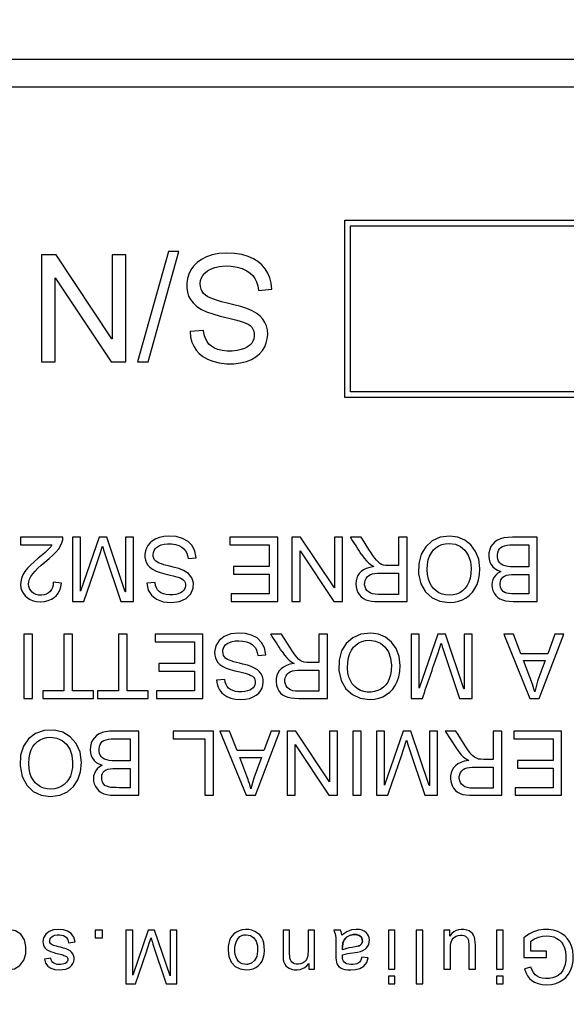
# Model space of a CAD drawing. Header units: metres. Extents: x 70279.8 to 70377.7, y 409251.8 to 409331.5.
# Tile 229 of 244: x 70326.4929 to 70326.5127, y 409312.9465 to 409312.9821. Entities that reach past the tile are written whole.
import ezdxf

# ---------------------------------------------------------------- set-up
doc = ezdxf.new("R2010")
doc.units = ezdxf.units.M
doc.layers.add('3056', color=7, linetype='Continuous')
doc.layers.add('3231', color=7, linetype='Continuous')

# ---------------------------------------------------------------- blocks, each defined once
blk = doc.blocks.new('Earthing transformet_Top view_20170604')
at = {"layer": '3056', "color": 7}
blk.add_line((-625.64, 180.64), (-573.64, 180.64), dxfattribs=at)
blk.add_circle((-599.64, 149.64), 75, dxfattribs=at)
at = {"layer": '3231', "color": 7}
for p, q in [((-624.64, 179.64), (-574.64, 179.64)), ((-595.342, 168.418), (-595.342, 174.818)), ((-595.342, 174.818), (-578.342, 174.818)), ((-595.142, 168.618), (-595.142, 174.618)), ((-595.142, 174.618), (-578.542, 174.618)), ((-601.715, 173.692), (-602.833, 169.697)), ((-602.45, 169.697), (-601.332, 173.692)), ((-601.332, 173.692), (-601.715, 173.692)), ((-606.298, 173.564), (-606.298, 169.697)), ((-605.774, 173.564), (-606.298, 173.564)), ((-603.753, 170.528), (-605.774, 173.564)), ((-603.743, 173.564), (-603.743, 170.528)), ((-603.257, 173.564), (-603.743, 173.564)), ((-603.257, 169.697), (-603.257, 173.564)), ((-605.81, 169.697), (-605.81, 172.733)), ((-605.81, 172.733), (-605.799, 172.733)), ((-605.799, 172.733), (-603.779, 169.697)), ((-598.46, 172.278), (-597.974, 172.322)), ((-600.445, 170.831), (-600.933, 170.792)), ((-603.743, 170.528), (-603.753, 170.528)), ((-606.298, 169.697), (-605.81, 169.697)), ((-603.779, 169.697), (-603.257, 169.697)), ((-602.833, 169.697), (-602.45, 169.697)), ((-578.342, 168.418), (-595.342, 168.418)), ((-578.542, 168.618), (-595.142, 168.618)), ((-607.062, 163.365), (-607.062, 163.089)), ((-605.524, 163.365), (-607.062, 163.365)), ((-605.18, 163.365), (-605.18, 161.045)), ((-604.89, 163.365), (-605.18, 163.365)), ((-604.887, 161.415), (-604.89, 163.365)), ((-604.216, 163.365), (-604.887, 161.415)), ((-603.94, 163.365), (-604.216, 163.365)), ((-603.275, 161.392), (-603.94, 163.365)), ((-603.266, 163.365), (-603.266, 161.392)), ((-602.974, 163.365), (-603.266, 163.365)), ((-602.974, 161.045), (-602.974, 163.365)), ((-599.499, 163.365), (-599.499, 163.089)), ((-597.767, 163.365), (-599.499, 163.365)), ((-597.767, 161.045), (-597.767, 163.365)), ((-597.252, 163.365), (-597.252, 161.045)), ((-596.937, 163.365), (-597.252, 163.365)), ((-595.719, 161.536), (-596.937, 163.365)), ((-595.719, 163.365), (-595.719, 161.536)), ((-595.427, 163.365), (-595.719, 163.365)), ((-595.427, 161.045), (-595.427, 163.365)), ((-594.75, 163.365), (-595.137, 163.365)), ((-593.399, 163.365), (-593.399, 162.34)), ((-593.092, 163.365), (-593.399, 163.365)), ((-593.092, 161.045), (-593.092, 163.365)), ((-588.394, 163.365), (-589.281, 163.365)), ((-588.394, 161.045), (-588.394, 163.365)), ((-607.062, 163.089), (-605.92, 163.089)), ((-604.204, 162.702), (-604.091, 163.037)), ((-599.499, 163.089), (-598.074, 163.089)), ((-598.074, 163.089), (-598.074, 162.303)), ((-589.278, 163.089), (-588.701, 163.089)), ((-588.701, 163.089), (-588.701, 162.291)), ((-604.413, 162.092), (-604.204, 162.702)), ((-601.005, 162.593), (-600.715, 162.62)), ((-596.959, 161.045), (-596.958, 162.874)), ((-596.958, 162.874), (-595.742, 161.045)), ((-599.357, 162.303), (-599.357, 162.029)), ((-598.074, 162.303), (-599.357, 162.303)), ((-588.701, 162.291), (-589.237, 162.291)), ((-604.773, 161.045), (-604.413, 162.092)), ((-599.357, 162.029), (-598.074, 162.029)), ((-598.074, 162.029), (-598.074, 161.319)), ((-594.058, 162.066), (-593.399, 162.066)), ((-593.399, 162.066), (-593.399, 161.299)), ((-588.701, 162.017), (-588.701, 161.319)), ((-605.579, 161.705), (-605.872, 161.737)), ((-602.195, 161.725), (-602.49, 161.702)), ((-603.266, 161.392), (-603.275, 161.392)), ((-599.445, 161.319), (-599.445, 161.045)), ((-598.074, 161.319), (-599.445, 161.319)), ((-593.399, 161.299), (-594.132, 161.299)), ((-588.701, 161.319), (-588.977, 161.318)), ((-605.18, 161.045), (-604.773, 161.045)), ((-603.434, 161.045), (-602.974, 161.045)), ((-599.445, 161.045), (-597.767, 161.045)), ((-597.252, 161.045), (-596.959, 161.045)), ((-595.742, 161.045), (-595.427, 161.045)), ((-594.119, 161.045), (-593.092, 161.045)), ((-589.264, 161.045), (-588.394, 161.045)), ((-606.931, 159.862), (-606.931, 157.542)), ((-606.622, 159.862), (-606.931, 159.862)), ((-606.622, 157.542), (-606.622, 159.862)), ((-605.487, 159.862), (-605.487, 157.818)), ((-605.178, 159.862), (-605.487, 159.862)), ((-605.178, 157.818), (-605.178, 159.862)), ((-603.511, 159.862), (-603.511, 157.818)), ((-603.201, 159.862), (-603.511, 159.862)), ((-603.201, 157.818), (-603.201, 159.862)), ((-602.198, 159.862), (-602.198, 159.587)), ((-600.466, 159.862), (-602.198, 159.862)), ((-600.466, 157.542), (-600.466, 159.862)), ((-597.63, 159.862), (-598.015, 159.862)), ((-597.412, 159.52), (-597.63, 159.862)), ((-596.279, 159.862), (-596.279, 158.839)), ((-595.972, 159.862), (-596.279, 159.862)), ((-595.972, 157.542), (-595.972, 159.862)), ((-592.947, 159.862), (-592.947, 157.542)), ((-592.655, 159.862), (-592.947, 159.862)), ((-592.654, 157.914), (-592.655, 159.862)), ((-591.981, 159.862), (-592.654, 157.914)), ((-591.707, 159.862), (-591.981, 159.862)), ((-591.042, 157.889), (-591.707, 159.862)), ((-591.033, 159.862), (-591.033, 157.889)), ((-590.741, 159.862), (-591.033, 159.862)), ((-590.741, 157.542), (-590.741, 159.862)), ((-589.6, 159.862), (-588.654, 157.542)), ((-589.254, 159.862), (-589.6, 159.862)), ((-588.981, 159.157), (-589.254, 159.862)), ((-588.323, 157.542), (-587.433, 159.862)), ((-587.757, 159.862), (-588.013, 159.157)), ((-587.433, 159.862), (-587.757, 159.862)), ((-602.198, 159.587), (-600.773, 159.587)), ((-600.773, 159.587), (-600.773, 158.802)), ((-597.246, 159.261), (-597.412, 159.52)), ((-591.985, 159.157), (-591.858, 159.537)), ((-598.487, 159.092), (-598.196, 159.117)), ((-597.199, 159.189), (-597.246, 159.261)), ((-588.013, 159.157), (-588.981, 159.157)), ((-602.056, 158.802), (-602.056, 158.526)), ((-600.773, 158.802), (-602.056, 158.802)), ((-588.567, 158.057), (-588.889, 158.913)), ((-588.889, 158.913), (-588.101, 158.913)), ((-602.056, 158.526), (-600.773, 158.526)), ((-600.773, 158.526), (-600.773, 157.818)), ((-596.937, 158.563), (-596.279, 158.563)), ((-596.279, 158.563), (-596.279, 157.798)), ((-599.677, 158.224), (-599.971, 158.199)), ((-606.255, 157.818), (-606.255, 157.542)), ((-605.487, 157.818), (-606.255, 157.818)), ((-604.418, 157.818), (-605.178, 157.818)), ((-604.418, 157.542), (-604.418, 157.818)), ((-604.278, 157.818), (-604.278, 157.542)), ((-603.511, 157.818), (-604.278, 157.818)), ((-602.441, 157.818), (-603.201, 157.818)), ((-602.441, 157.542), (-602.441, 157.818)), ((-602.144, 157.818), (-602.144, 157.542)), ((-600.773, 157.818), (-602.144, 157.818)), ((-596.279, 157.798), (-597.011, 157.798)), ((-591.033, 157.889), (-591.042, 157.889)), ((-606.931, 157.542), (-606.622, 157.542)), ((-606.255, 157.542), (-604.418, 157.542)), ((-604.278, 157.542), (-602.441, 157.542)), ((-602.144, 157.542), (-600.466, 157.542)), ((-596.999, 157.542), (-595.972, 157.542)), ((-592.947, 157.542), (-592.538, 157.542)), ((-591.199, 157.542), (-590.741, 157.542)), ((-588.654, 157.542), (-588.323, 157.542)), ((-602.786, 156.361), (-603.674, 156.361)), ((-602.786, 154.041), (-602.786, 156.361)), ((-601.54, 156.361), (-601.54, 156.084)), ((-600.09, 156.361), (-601.54, 156.361)), ((-600.09, 154.041), (-600.09, 156.361)), ((-599.851, 156.361), (-598.905, 154.041)), ((-599.504, 156.361), (-599.851, 156.361)), ((-599.232, 155.654), (-599.504, 156.361)), ((-598.574, 154.041), (-597.684, 156.361)), ((-598.008, 156.361), (-598.264, 155.654)), ((-597.684, 156.361), (-598.008, 156.361)), ((-597.428, 156.361), (-597.428, 154.041)), ((-597.113, 156.361), (-597.428, 156.361)), ((-595.896, 154.532), (-597.113, 156.361)), ((-595.895, 156.361), (-595.896, 154.532)), ((-595.605, 156.361), (-595.895, 156.361)), ((-595.605, 154.041), (-595.605, 156.361)), ((-595.055, 156.361), (-595.055, 154.041)), ((-594.747, 156.361), (-595.055, 156.361)), ((-594.747, 154.041), (-594.747, 156.361)), ((-594.201, 156.361), (-594.201, 154.041)), ((-593.909, 156.361), (-594.201, 156.361)), ((-593.908, 154.411), (-593.909, 156.361)), ((-593.235, 156.361), (-593.908, 154.411)), ((-592.961, 156.361), (-593.235, 156.361)), ((-592.296, 154.388), (-592.961, 156.361)), ((-592.287, 156.361), (-592.287, 154.388)), ((-591.995, 156.361), (-592.287, 156.361)), ((-591.995, 154.041), (-591.995, 156.361)), ((-591.716, 156.361), (-591.312, 155.73)), ((-591.331, 156.361), (-591.716, 156.361)), ((-589.979, 156.361), (-589.979, 155.336)), ((-589.672, 156.361), (-589.979, 156.361)), ((-589.672, 154.041), (-589.672, 156.361)), ((-589.242, 156.361), (-589.242, 156.084)), ((-587.51, 156.361), (-589.242, 156.361)), ((-587.51, 154.041), (-587.51, 156.361)), ((-603.67, 156.084), (-603.093, 156.084)), ((-603.093, 156.084), (-603.093, 155.287)), ((-601.54, 156.084), (-600.397, 156.084)), ((-600.397, 156.084), (-600.397, 154.041)), ((-597.136, 154.041), (-597.136, 155.87)), ((-597.136, 155.87), (-595.918, 154.041)), ((-593.312, 155.434), (-593.112, 156.034)), ((-590.947, 155.759), (-591.053, 155.924)), ((-589.242, 156.084), (-587.817, 156.084)), ((-587.817, 156.084), (-587.817, 155.301)), ((-598.264, 155.654), (-599.232, 155.654)), ((-590.9, 155.688), (-590.947, 155.759)), ((-603.093, 155.287), (-603.631, 155.287)), ((-598.883, 154.731), (-599.138, 155.41)), ((-599.138, 155.41), (-598.352, 155.41)), ((-593.384, 155.222), (-593.312, 155.434)), ((-589.1, 155.301), (-589.1, 155.025)), ((-587.817, 155.301), (-589.1, 155.301)), ((-603.093, 155.012), (-603.093, 154.315)), ((-590.638, 155.062), (-589.979, 155.062)), ((-589.979, 155.062), (-589.979, 154.295)), ((-589.1, 155.025), (-587.817, 155.025)), ((-587.817, 155.025), (-587.817, 154.315)), ((-603.093, 154.315), (-603.368, 154.314)), ((-592.287, 154.388), (-592.296, 154.388)), ((-589.979, 154.295), (-590.712, 154.295)), ((-589.188, 154.315), (-589.188, 154.041)), ((-587.817, 154.315), (-589.188, 154.315)), ((-603.656, 154.041), (-602.786, 154.041)), ((-600.397, 154.041), (-600.09, 154.041)), ((-598.905, 154.041), (-598.574, 154.041)), ((-597.428, 154.041), (-597.136, 154.041)), ((-595.918, 154.041), (-595.605, 154.041)), ((-595.055, 154.041), (-594.747, 154.041)), ((-594.201, 154.041), (-593.794, 154.041)), ((-592.455, 154.041), (-591.995, 154.041)), ((-590.7, 154.041), (-589.672, 154.041)), ((-589.188, 154.041), (-587.51, 154.041)), ((-604.361, 149.163), (-604.361, 148.893)), ((-604.091, 149.163), (-604.361, 149.163)), ((-604.091, 148.893), (-604.091, 149.163)), ((-603.248, 149.163), (-603.248, 147.23)), ((-603.005, 149.163), (-603.248, 149.163)), ((-603.004, 147.537), (-603.005, 149.163)), ((-602.443, 149.163), (-603.004, 147.537)), ((-602.213, 149.163), (-602.443, 149.163)), ((-601.654, 147.512), (-602.213, 149.163)), ((-601.651, 149.163), (-601.654, 147.512)), ((-601.41, 149.163), (-601.651, 149.163)), ((-601.41, 147.23), (-601.41, 149.163)), ((-597.573, 149.163), (-597.573, 148.302)), ((-597.336, 149.163), (-597.573, 149.163)), ((-597.336, 148.312), (-597.336, 149.163)), ((-596.671, 149.163), (-596.671, 148.398)), ((-596.433, 149.163), (-596.671, 149.163)), ((-596.433, 147.763), (-596.433, 149.163)), ((-595.493, 149.163), (-595.743, 149.163)), ((-593.767, 149.163), (-593.767, 147.763)), ((-593.53, 149.163), (-593.767, 149.163)), ((-593.53, 147.763), (-593.53, 149.163)), ((-592.768, 149.163), (-592.768, 147.23)), ((-592.53, 149.163), (-592.768, 149.163)), ((-592.53, 147.23), (-592.53, 149.163)), ((-591.764, 149.163), (-591.764, 147.763)), ((-591.552, 149.163), (-591.764, 149.163)), ((-591.551, 148.951), (-591.552, 149.163)), ((-589.864, 149.163), (-589.864, 147.763)), ((-589.627, 149.163), (-589.864, 149.163)), ((-589.627, 147.763), (-589.627, 149.163)), ((-605.319, 148.709), (-605.084, 148.745)), ((-604.361, 148.893), (-604.091, 148.893)), ((-602.511, 148.382), (-602.392, 148.733)), ((-602.392, 148.733), (-602.34, 148.892)), ((-595.279, 148.917), (-595.365, 148.823)), ((-594.826, 148.977), (-594.924, 149.005)), ((-594.904, 149.002), (-594.813, 148.97)), ((-594.813, 148.97), (-594.745, 148.912)), ((-594.745, 148.912), (-594.71, 148.834)), ((-594.709, 148.747), (-594.738, 148.673)), ((-594.731, 148.685), (-594.707, 148.76)), ((-594.707, 148.76), (-594.713, 148.846)), ((-594.71, 148.834), (-594.709, 148.747)), ((-588.877, 148.893), (-588.877, 148.177)), ((-588.628, 148.407), (-588.628, 148.766)), ((-602.907, 147.23), (-602.511, 148.382)), ((-595.429, 148.461), (-595.429, 148.548)), ((-595.31, 148.496), (-595.429, 148.461)), ((-595.192, 148.524), (-595.313, 148.496)), ((-595.081, 148.544), (-595.192, 148.524)), ((-594.974, 148.56), (-595.081, 148.544)), ((-594.873, 148.583), (-594.974, 148.56)), ((-594.796, 148.618), (-594.873, 148.583)), ((-594.85, 148.593), (-594.786, 148.625)), ((-594.738, 148.673), (-594.796, 148.618)), ((-594.786, 148.625), (-594.731, 148.685)), ((-591.526, 147.763), (-591.526, 148.512)), ((-590.864, 148.54), (-590.864, 147.763)), ((-590.626, 147.763), (-590.626, 148.631)), ((-588.059, 148.407), (-588.628, 148.407)), ((-588.059, 148.177), (-588.059, 148.407)), ((-605.962, 148.155), (-606.193, 148.123)), ((-594.493, 148.163), (-594.725, 148.194)), ((-588.877, 148.177), (-588.059, 148.177)), ((-598.86, 147.929), (-598.888, 147.927)), ((-596.647, 147.968), (-596.647, 147.763)), ((-596.647, 147.763), (-596.433, 147.763)), ((-593.767, 147.763), (-593.53, 147.763)), ((-591.764, 147.763), (-591.526, 147.763)), ((-590.864, 147.763), (-590.626, 147.763)), ((-589.864, 147.763), (-589.627, 147.763)), ((-588.618, 147.834), (-588.847, 147.77)), ((-593.767, 147.499), (-593.767, 147.23)), ((-593.53, 147.499), (-593.767, 147.499)), ((-593.53, 147.23), (-593.53, 147.499)), ((-589.864, 147.499), (-589.864, 147.23)), ((-589.627, 147.499), (-589.864, 147.499)), ((-589.627, 147.23), (-589.627, 147.499)), ((-603.248, 147.23), (-602.907, 147.23)), ((-601.791, 147.23), (-601.41, 147.23)), ((-593.767, 147.23), (-593.53, 147.23)), ((-592.768, 147.23), (-592.53, 147.23)), ((-589.864, 147.23), (-589.627, 147.23))]:
    blk.add_line(p, q, dxfattribs=at)
for points in [[(-599.622, 173.63), (-599.896, 173.614), (-600.132, 173.567), (-600.339, 173.495), (-600.518, 173.4), (-600.674, 173.286), (-600.802, 173.16), (-600.903, 173.024), (-600.979, 172.875), (-601.029, 172.713), (-601.052, 172.544), (-601.051, 172.378), (-601.029, 172.221), (-600.984, 172.078), (-600.915, 171.948), (-600.821, 171.828), (-600.698, 171.714), (-600.54, 171.607), (-600.344, 171.512), (-600.111, 171.431), (-599.843, 171.356), (-599.537, 171.283)], [(-597.974, 172.322), (-597.998, 172.541), (-598.049, 172.736), (-598.124, 172.91), (-598.22, 173.065), (-598.338, 173.204), (-598.478, 173.325), (-598.642, 173.428), (-598.834, 173.513), (-599.06, 173.577), (-599.322, 173.617), (-599.622, 173.63)], [(-600.285, 172.049), (-600.376, 172.108), (-600.445, 172.172), (-600.498, 172.245), (-600.535, 172.33), (-600.557, 172.427), (-600.563, 172.533), (-600.55, 172.639), (-600.519, 172.736), (-600.47, 172.825), (-600.401, 172.907), (-600.308, 172.984), (-600.189, 173.053), (-600.042, 173.109), (-599.867, 173.148), (-599.665, 173.167), (-599.447, 173.161), (-599.234, 173.128), (-599.044, 173.07), (-598.886, 172.995)], [(-598.886, 172.995), (-598.76, 172.911), (-598.663, 172.818), (-598.587, 172.714), (-598.528, 172.593), (-598.485, 172.45), (-598.46, 172.278)], [(-599.355, 171.764), (-599.586, 171.816), (-599.793, 171.869), (-599.978, 171.925), (-600.142, 171.984), (-600.285, 172.049)], [(-598.139, 170.852), (-598.173, 170.997), (-598.227, 171.126), (-598.301, 171.242), (-598.399, 171.349), (-598.525, 171.451), (-598.684, 171.544), (-598.876, 171.628), (-599.099, 171.701), (-599.355, 171.764)], [(-599.537, 171.283), (-599.384, 171.248), (-599.247, 171.213), (-599.124, 171.176), (-599.013, 171.139), (-598.916, 171.1), (-598.831, 171.058), (-598.76, 171.01), (-598.705, 170.953), (-598.662, 170.887), (-598.632, 170.81), (-598.617, 170.721), (-598.616, 170.626), (-598.63, 170.533), (-598.66, 170.448), (-598.706, 170.373), (-598.77, 170.304), (-598.854, 170.242), (-598.96, 170.187), (-599.087, 170.142), (-599.236, 170.11), (-599.409, 170.093), (-599.593, 170.093), (-599.77, 170.11), (-599.924, 170.146)], [(-600.933, 170.792), (-600.912, 170.592), (-600.867, 170.418), (-600.801, 170.265), (-600.714, 170.129), (-600.604, 170.006), (-600.468, 169.896), (-600.304, 169.8), (-600.108, 169.721), (-599.877, 169.663), (-599.619, 169.634), (-599.354, 169.634), (-599.111, 169.661), (-598.899, 169.713), (-598.715, 169.787), (-598.557, 169.883), (-598.425, 169.993), (-598.318, 170.115), (-598.236, 170.244), (-598.177, 170.384), (-598.141, 170.535), (-598.128, 170.695), (-598.139, 170.852)], [(-599.924, 170.146), (-600.053, 170.197), (-600.16, 170.262), (-600.248, 170.341), (-600.32, 170.435), (-600.378, 170.546), (-600.42, 170.676), (-600.445, 170.831)], [(-606.173, 162.464), (-606.019, 162.592), (-605.885, 162.714), (-605.77, 162.831), (-605.677, 162.945), (-605.606, 163.057), (-605.558, 163.166), (-605.532, 163.27), (-605.524, 163.365)], [(-601.703, 163.403), (-601.879, 163.392), (-602.033, 163.359), (-602.168, 163.306), (-602.283, 163.237), (-602.378, 163.156), (-602.453, 163.068), (-602.507, 162.973), (-602.543, 162.87), (-602.561, 162.758), (-602.56, 162.646), (-602.542, 162.539), (-602.507, 162.443), (-602.453, 162.359), (-602.381, 162.282), (-602.284, 162.208), (-602.159, 162.143), (-602.011, 162.09), (-601.842, 162.042), (-601.651, 161.996)], [(-600.715, 162.62), (-600.758, 162.864), (-600.857, 163.06), (-601.005, 163.213), (-601.199, 163.323), (-601.438, 163.385), (-601.703, 163.403)], [(-594.472, 162.925), (-594.648, 163.203), (-594.75, 163.365)], [(-591.547, 163.403), (-591.899, 163.362), (-592.189, 163.23), (-592.42, 163.022), (-592.583, 162.753), (-592.67, 162.418), (-592.675, 162.039), (-592.592, 161.682), (-592.423, 161.393), (-592.187, 161.178), (-591.906, 161.049), (-591.576, 161.005)], [(-590.464, 162.235), (-590.504, 162.566), (-590.617, 162.854), (-590.79, 163.087), (-591.005, 163.259), (-591.254, 163.363), (-591.547, 163.403)], [(-589.281, 163.365), (-589.447, 163.358), (-589.593, 163.339), (-589.721, 163.306), (-589.831, 163.258), (-589.923, 163.196), (-590, 163.118), (-590.062, 163.026), (-590.109, 162.92), (-590.137, 162.804), (-590.146, 162.685), (-590.134, 162.571), (-590.104, 162.468), (-590.059, 162.378), (-589.999, 162.3), (-589.923, 162.232), (-589.828, 162.175), (-589.711, 162.131)], [(-605.92, 163.089), (-605.965, 163.022), (-606.022, 162.954), (-606.089, 162.885), (-606.167, 162.815), (-606.253, 162.743)], [(-604.091, 163.037), (-604.073, 162.972), (-604.055, 162.91), (-604.034, 162.842), (-604.01, 162.768), (-603.434, 161.045)], [(-601.543, 162.285), (-601.666, 162.313), (-601.777, 162.341), (-601.877, 162.369), (-601.966, 162.398), (-602.046, 162.43), (-602.114, 162.465), (-602.17, 162.505), (-602.213, 162.552), (-602.243, 162.607), (-602.261, 162.671), (-602.266, 162.743), (-602.257, 162.815), (-602.234, 162.882), (-602.196, 162.941), (-602.142, 162.995), (-602.07, 163.043), (-601.98, 163.084), (-601.871, 163.112), (-601.742, 163.126), (-601.599, 163.123), (-601.457, 163.101)], [(-601.457, 163.101), (-601.334, 163.06), (-601.235, 163.008), (-601.156, 162.947), (-601.095, 162.876), (-601.05, 162.794), (-601.02, 162.701), (-601.005, 162.593)], [(-591.57, 161.269), (-591.706, 161.278), (-591.83, 161.307), (-591.943, 161.355), (-592.045, 161.422), (-592.136, 161.506), (-592.214, 161.605), (-592.276, 161.719), (-592.324, 161.854), (-592.354, 162.016), (-592.365, 162.196), (-592.356, 162.379), (-592.326, 162.544), (-592.278, 162.684), (-592.214, 162.803), (-592.137, 162.903), (-592.049, 162.986), (-591.949, 163.052), (-591.838, 163.1), (-591.713, 163.131), (-591.573, 163.141)], [(-591.573, 163.141), (-591.349, 163.112), (-591.159, 163.028), (-591.002, 162.893), (-590.882, 162.713), (-590.806, 162.493), (-590.782, 162.241)], [(-589.237, 162.291), (-589.354, 162.295), (-589.459, 162.306), (-589.552, 162.326), (-589.632, 162.356), (-589.697, 162.395), (-589.748, 162.444), (-589.785, 162.501), (-589.812, 162.567), (-589.826, 162.644), (-589.827, 162.728), (-589.814, 162.81), (-589.787, 162.883), (-589.749, 162.942), (-589.701, 162.989), (-589.641, 163.027), (-589.569, 163.055), (-589.483, 163.074), (-589.386, 163.085), (-589.278, 163.089)], [(-606.253, 162.743), (-606.42, 162.607), (-606.566, 162.479), (-606.694, 162.358), (-606.804, 162.243), (-606.894, 162.131)], [(-594.732, 162.732), (-594.646, 162.61), (-594.559, 162.506), (-594.47, 162.422), (-594.382, 162.357), (-594.288, 162.306)], [(-593.399, 162.34), (-593.509, 162.341), (-593.612, 162.34), (-593.707, 162.34), (-593.795, 162.342), (-593.875, 162.347), (-593.947, 162.359), (-594.013, 162.382), (-594.075, 162.419), (-594.136, 162.47), (-594.198, 162.534), (-594.261, 162.611), (-594.326, 162.701), (-594.395, 162.806), (-594.472, 162.925)], [(-606.764, 161.664), (-606.757, 161.754), (-606.73, 161.849), (-606.683, 161.943), (-606.616, 162.039), (-606.53, 162.138), (-606.427, 162.241), (-606.309, 162.349), (-606.173, 162.464)], [(-600.81, 161.721), (-600.864, 161.902), (-600.99, 162.056), (-601.167, 162.166), (-601.339, 162.232), (-601.543, 162.285)], [(-594.288, 162.306), (-594.44, 162.276), (-594.565, 162.236), (-594.67, 162.184), (-594.755, 162.123), (-594.823, 162.054), (-594.875, 161.978), (-594.913, 161.891), (-594.937, 161.792), (-594.946, 161.679)], [(-591.576, 161.005), (-591.394, 161.017), (-591.232, 161.051), (-591.087, 161.105), (-590.956, 161.179), (-590.836, 161.272), (-590.731, 161.382), (-590.64, 161.511), (-590.566, 161.657), (-590.511, 161.825), (-590.476, 162.016), (-590.464, 162.235)], [(-590.782, 162.241), (-590.791, 162.048), (-590.819, 161.881), (-590.864, 161.738), (-590.925, 161.617), (-591.001, 161.514), (-591.091, 161.429), (-591.193, 161.361), (-591.307, 161.311), (-591.432, 161.28), (-591.57, 161.269)], [(-606.894, 162.131), (-606.971, 162.002), (-607.022, 161.876), (-607.048, 161.756), (-607.053, 161.64), (-607.039, 161.531), (-607.005, 161.427), (-606.954, 161.33), (-606.886, 161.244), (-606.805, 161.171), (-606.709, 161.113), (-606.599, 161.069), (-606.473, 161.043), (-606.335, 161.034), (-606.193, 161.043), (-606.06, 161.073), (-605.942, 161.121), (-605.841, 161.184), (-605.757, 161.259), (-605.69, 161.347)], [(-601.651, 161.996), (-601.546, 161.972), (-601.452, 161.947), (-601.367, 161.921), (-601.291, 161.893), (-601.226, 161.861), (-601.175, 161.823), (-601.138, 161.779), (-601.113, 161.728), (-601.1, 161.669), (-601.098, 161.606), (-601.107, 161.543), (-601.129, 161.485), (-601.165, 161.434), (-601.214, 161.39), (-601.278, 161.351), (-601.357, 161.319), (-601.45, 161.296), (-601.557, 161.283), (-601.676, 161.282), (-601.793, 161.293)], [(-594.132, 161.299), (-594.243, 161.305), (-594.34, 161.322), (-594.423, 161.351), (-594.49, 161.392), (-594.545, 161.443), (-594.586, 161.504), (-594.613, 161.574), (-594.627, 161.649), (-594.625, 161.727), (-594.608, 161.803), (-594.575, 161.875), (-594.53, 161.935), (-594.476, 161.983), (-594.415, 162.017), (-594.342, 162.04), (-594.258, 162.055), (-594.162, 162.063), (-594.058, 162.066)], [(-589.711, 162.131), (-589.812, 162.067), (-589.892, 161.997), (-589.953, 161.919), (-589.996, 161.833), (-590.023, 161.739), (-590.032, 161.64), (-590.024, 161.541), (-589.997, 161.443), (-589.951, 161.349), (-589.891, 161.264), (-589.819, 161.192), (-589.738, 161.138), (-589.645, 161.098), (-589.535, 161.069), (-589.407, 161.051), (-589.264, 161.045)], [(-588.977, 161.318), (-589.099, 161.319), (-589.211, 161.32), (-589.314, 161.325), (-589.407, 161.332), (-589.49, 161.345), (-589.56, 161.37), (-589.618, 161.405), (-589.662, 161.448), (-589.696, 161.5), (-589.718, 161.561), (-589.728, 161.63), (-589.729, 161.703), (-589.721, 161.77), (-589.703, 161.828), (-589.674, 161.879), (-589.632, 161.923), (-589.576, 161.961), (-589.505, 161.99), (-589.421, 162.006), (-589.325, 162.013), (-589.22, 162.016), (-589.106, 162.017), (-588.701, 162.017)], [(-605.872, 161.737), (-605.88, 161.636), (-605.901, 161.548), (-605.935, 161.472), (-605.983, 161.407), (-606.043, 161.353), (-606.116, 161.311), (-606.205, 161.281), (-606.304, 161.269), (-606.402, 161.273), (-606.491, 161.294), (-606.569, 161.331), (-606.635, 161.379), (-606.689, 161.438), (-606.73, 161.506), (-606.754, 161.581), (-606.764, 161.664)], [(-605.69, 161.347), (-605.638, 161.449), (-605.601, 161.567), (-605.579, 161.705)], [(-602.49, 161.702), (-602.441, 161.456), (-602.325, 161.266), (-602.142, 161.122), (-601.899, 161.033), (-601.612, 161.005), (-601.318, 161.04), (-601.074, 161.149), (-600.902, 161.32), (-600.818, 161.52), (-600.81, 161.721)], [(-601.793, 161.293), (-601.897, 161.318), (-601.982, 161.356), (-602.05, 161.404), (-602.106, 161.465), (-602.149, 161.537), (-602.179, 161.624), (-602.195, 161.725)], [(-594.946, 161.679), (-594.937, 161.567), (-594.91, 161.461), (-594.868, 161.364), (-594.813, 161.278), (-594.746, 161.206), (-594.671, 161.148), (-594.584, 161.104), (-594.487, 161.074), (-594.377, 161.057), (-594.255, 161.048), (-594.119, 161.045)], [(-599.185, 159.902), (-599.463, 159.872), (-599.695, 159.781), (-599.878, 159.637), (-600.004, 159.436), (-600.044, 159.208)], [(-598.196, 159.117), (-598.241, 159.365), (-598.346, 159.566), (-598.505, 159.724), (-598.707, 159.83), (-598.931, 159.885), (-599.185, 159.902)], [(-594.408, 159.901), (-594.763, 159.864), (-595.057, 159.735), (-595.291, 159.529), (-595.458, 159.261), (-595.549, 158.925), (-595.555, 158.544), (-595.472, 158.182), (-595.303, 157.891), (-595.068, 157.676), (-594.787, 157.547), (-594.455, 157.503)], [(-593.343, 158.734), (-593.381, 159.055), (-593.49, 159.34), (-593.661, 159.575), (-593.876, 159.753), (-594.123, 159.859), (-594.408, 159.901)], [(-599.024, 158.782), (-599.145, 158.81), (-599.255, 158.838), (-599.354, 158.867), (-599.444, 158.896), (-599.523, 158.926), (-599.592, 158.96), (-599.649, 159), (-599.692, 159.045), (-599.723, 159.097), (-599.742, 159.158), (-599.749, 159.224), (-599.744, 159.292), (-599.727, 159.357), (-599.696, 159.416), (-599.65, 159.471), (-599.588, 159.521), (-599.509, 159.563), (-599.413, 159.596), (-599.3, 159.617), (-599.172, 159.624)], [(-599.172, 159.624), (-599.022, 159.614), (-598.892, 159.586), (-598.783, 159.544), (-598.694, 159.492), (-598.624, 159.432), (-598.569, 159.363), (-598.529, 159.285), (-598.502, 159.195), (-598.487, 159.092)], [(-594.529, 157.768), (-594.661, 157.79), (-594.781, 157.832), (-594.89, 157.894), (-594.986, 157.973), (-595.071, 158.07), (-595.14, 158.182), (-595.192, 158.313), (-595.228, 158.469), (-595.245, 158.651), (-595.239, 158.84), (-595.212, 159.016), (-595.165, 159.165), (-595.103, 159.288), (-595.026, 159.392), (-594.936, 159.478), (-594.835, 159.546), (-594.722, 159.597), (-594.595, 159.629), (-594.452, 159.64)], [(-594.452, 159.64), (-594.234, 159.612), (-594.05, 159.533), (-593.892, 159.402), (-593.766, 159.219), (-593.687, 158.993), (-593.661, 158.74)], [(-591.858, 159.537), (-591.84, 159.471), (-591.822, 159.409), (-591.8, 159.341), (-591.776, 159.266), (-591.199, 157.542)], [(-600.044, 159.208), (-600.037, 159.101), (-600.015, 159.007), (-599.979, 158.923), (-599.925, 158.844), (-599.851, 158.769), (-599.753, 158.698), (-599.63, 158.636), (-599.485, 158.585), (-599.319, 158.54), (-599.134, 158.495)], [(-597.611, 159.231), (-597.526, 159.108), (-597.438, 159.005), (-597.35, 158.921), (-597.261, 158.855), (-597.167, 158.804)], [(-596.279, 158.839), (-596.402, 158.839), (-596.516, 158.839), (-596.621, 158.839), (-596.718, 158.842), (-596.806, 158.852), (-596.883, 158.875), (-596.951, 158.914), (-597.012, 158.964), (-597.073, 159.026), (-597.136, 159.101), (-597.199, 159.189)], [(-598.294, 158.232), (-598.319, 158.335), (-598.361, 158.425), (-598.421, 158.505), (-598.5, 158.576), (-598.6, 158.639), (-598.721, 158.694), (-598.863, 158.741), (-599.024, 158.782)], [(-597.167, 158.804), (-597.325, 158.773), (-597.454, 158.73), (-597.561, 158.675), (-597.646, 158.611), (-597.713, 158.538), (-597.763, 158.457), (-597.8, 158.363), (-597.82, 158.256), (-597.823, 158.139), (-597.806, 158.02), (-597.772, 157.911), (-597.722, 157.816), (-597.66, 157.736), (-597.587, 157.671), (-597.501, 157.619), (-597.399, 157.581), (-597.281, 157.558), (-597.148, 157.546), (-596.999, 157.542)], [(-593.661, 158.74), (-593.67, 158.554), (-593.695, 158.391), (-593.738, 158.249), (-593.794, 158.131), (-593.863, 158.032), (-593.945, 157.948), (-594.04, 157.878), (-594.148, 157.823), (-594.267, 157.786), (-594.395, 157.768), (-594.529, 157.768)], [(-594.455, 157.503), (-594.273, 157.515), (-594.111, 157.549), (-593.966, 157.603), (-593.835, 157.677), (-593.716, 157.769), (-593.611, 157.879), (-593.52, 158.007), (-593.446, 158.154), (-593.39, 158.322), (-593.355, 158.514), (-593.343, 158.734)], [(-588.101, 158.913), (-588.247, 158.523), (-588.38, 158.158), (-588.482, 157.777)], [(-599.134, 158.495), (-599.036, 158.472), (-598.947, 158.449), (-598.868, 158.425), (-598.796, 158.399), (-598.733, 158.371), (-598.681, 158.34), (-598.639, 158.303), (-598.61, 158.26), (-598.591, 158.21), (-598.581, 158.152), (-598.582, 158.089), (-598.594, 158.028), (-598.62, 157.972), (-598.658, 157.923), (-598.709, 157.879), (-598.776, 157.842), (-598.857, 157.812), (-598.951, 157.79), (-599.06, 157.779), (-599.178, 157.78), (-599.292, 157.794)], [(-597.011, 157.798), (-597.122, 157.803), (-597.218, 157.819), (-597.299, 157.847), (-597.366, 157.887), (-597.42, 157.936), (-597.461, 157.994), (-597.49, 158.061), (-597.506, 158.136), (-597.506, 158.213), (-597.492, 158.288), (-597.465, 158.356), (-597.425, 158.416), (-597.374, 158.466), (-597.311, 158.506), (-597.235, 158.534), (-597.146, 158.551), (-597.047, 158.56), (-596.937, 158.563)], [(-599.971, 158.199), (-599.955, 158.063), (-599.921, 157.947), (-599.87, 157.845), (-599.801, 157.755), (-599.712, 157.676), (-599.601, 157.608), (-599.464, 157.553), (-599.301, 157.517), (-599.119, 157.504), (-598.941, 157.512), (-598.782, 157.543), (-598.65, 157.592), (-598.542, 157.657), (-598.453, 157.734), (-598.384, 157.82), (-598.333, 157.913), (-598.301, 158.015), (-598.289, 158.124), (-598.294, 158.232)], [(-599.292, 157.794), (-599.391, 157.821), (-599.472, 157.859), (-599.538, 157.908), (-599.592, 157.968), (-599.633, 158.04), (-599.661, 158.125), (-599.677, 158.224)], [(-588.482, 157.777), (-588.512, 157.882), (-588.539, 157.973), (-588.567, 158.057)], [(-605.837, 156.394), (-606.204, 156.379), (-606.516, 156.268), (-606.763, 156.075), (-606.945, 155.817), (-607.053, 155.488), (-607.074, 155.101), (-607, 154.717), (-606.832, 154.409), (-606.593, 154.182), (-606.308, 154.047), (-605.97, 154.001)], [(-604.858, 155.225), (-604.907, 155.598), (-605.049, 155.912), (-605.264, 156.158), (-605.524, 156.318), (-605.837, 156.394)], [(-603.674, 156.361), (-603.839, 156.354), (-603.983, 156.336), (-604.109, 156.304), (-604.218, 156.258), (-604.31, 156.197), (-604.388, 156.119), (-604.451, 156.027), (-604.5, 155.92), (-604.53, 155.804), (-604.54, 155.686), (-604.529, 155.573), (-604.5, 155.47), (-604.455, 155.379), (-604.394, 155.299), (-604.318, 155.23), (-604.222, 155.172), (-604.105, 155.127)], [(-591.053, 155.924), (-591.252, 156.237), (-591.331, 156.361)], [(-605.959, 154.264), (-606.095, 154.273), (-606.219, 154.301), (-606.332, 154.348), (-606.434, 154.414), (-606.525, 154.496), (-606.604, 154.595), (-606.668, 154.71), (-606.717, 154.847), (-606.749, 155.011), (-606.759, 155.193), (-606.749, 155.376), (-606.719, 155.541), (-606.671, 155.681), (-606.608, 155.799), (-606.531, 155.899), (-606.443, 155.981), (-606.344, 156.047), (-606.232, 156.096), (-606.107, 156.126), (-605.967, 156.137)], [(-605.967, 156.137), (-605.741, 156.108), (-605.551, 156.023), (-605.394, 155.889), (-605.275, 155.709), (-605.2, 155.491), (-605.175, 155.238)], [(-603.631, 155.287), (-603.746, 155.291), (-603.849, 155.302), (-603.941, 155.322), (-604.019, 155.35), (-604.083, 155.387), (-604.134, 155.432), (-604.173, 155.487), (-604.202, 155.555), (-604.218, 155.635), (-604.219, 155.721), (-604.207, 155.804), (-604.182, 155.874), (-604.147, 155.932), (-604.101, 155.98), (-604.041, 156.02), (-603.967, 156.049), (-603.88, 156.07), (-603.781, 156.081), (-603.67, 156.084)], [(-593.112, 156.034), (-593.094, 155.968), (-593.076, 155.906), (-593.055, 155.838), (-593.031, 155.764), (-592.455, 154.041)], [(-591.312, 155.73), (-591.227, 155.606), (-591.139, 155.503), (-591.051, 155.418), (-590.962, 155.353), (-590.868, 155.303)], [(-589.979, 155.336), (-590.104, 155.336), (-590.219, 155.336), (-590.326, 155.336), (-590.424, 155.34), (-590.513, 155.351), (-590.589, 155.376), (-590.655, 155.415), (-590.716, 155.465), (-590.776, 155.527), (-590.838, 155.601), (-590.9, 155.688)], [(-605.97, 154.001), (-605.637, 154.043), (-605.364, 154.164), (-605.138, 154.362), (-604.981, 154.601), (-604.89, 154.886), (-604.858, 155.225)], [(-605.175, 155.238), (-605.184, 155.046), (-605.212, 154.879), (-605.256, 154.737), (-605.317, 154.615), (-605.393, 154.512), (-605.482, 154.427), (-605.584, 154.359), (-605.696, 154.308), (-605.821, 154.277), (-605.959, 154.264)], [(-604.105, 155.127), (-604.205, 155.063), (-604.284, 154.993), (-604.344, 154.915), (-604.388, 154.831), (-604.415, 154.74), (-604.425, 154.645), (-604.419, 154.549), (-604.395, 154.452), (-604.352, 154.356), (-604.293, 154.27), (-604.224, 154.197), (-604.144, 154.141), (-604.051, 154.098), (-603.937, 154.066), (-603.804, 154.047), (-603.656, 154.041)], [(-598.352, 155.41), (-598.498, 155.02), (-598.632, 154.656), (-598.733, 154.275)], [(-593.794, 154.041), (-593.622, 154.536), (-593.54, 154.77), (-593.384, 155.222)], [(-590.868, 155.303), (-591.027, 155.271), (-591.156, 155.227), (-591.264, 155.172), (-591.35, 155.107), (-591.417, 155.033), (-591.468, 154.948), (-591.504, 154.851), (-591.522, 154.738), (-591.522, 154.617), (-591.502, 154.499), (-591.464, 154.391), (-591.411, 154.297), (-591.344, 154.218), (-591.267, 154.154), (-591.178, 154.105), (-591.078, 154.072), (-590.966, 154.054), (-590.841, 154.044), (-590.7, 154.041)], [(-603.368, 154.314), (-603.489, 154.314), (-603.6, 154.316), (-603.702, 154.32), (-603.795, 154.327), (-603.878, 154.34), (-603.949, 154.364), (-604.006, 154.398), (-604.052, 154.441), (-604.087, 154.493), (-604.111, 154.556), (-604.122, 154.628), (-604.123, 154.701), (-604.115, 154.767), (-604.097, 154.824), (-604.067, 154.875), (-604.024, 154.92), (-603.968, 154.958), (-603.897, 154.986), (-603.813, 155.002), (-603.717, 155.009), (-603.612, 155.012), (-603.498, 155.013), (-603.093, 155.012)], [(-590.712, 154.295), (-590.825, 154.301), (-590.921, 154.318), (-591.003, 154.347), (-591.071, 154.388), (-591.124, 154.438), (-591.165, 154.498), (-591.193, 154.566), (-591.207, 154.641), (-591.206, 154.718), (-591.191, 154.794), (-591.161, 154.862), (-591.119, 154.921), (-591.068, 154.971), (-591.004, 155.009), (-590.928, 155.035), (-590.842, 155.05), (-590.745, 155.059), (-590.638, 155.062)], [(-598.817, 154.556), (-598.837, 154.609), (-598.883, 154.731)], [(-598.733, 154.275), (-598.763, 154.381), (-598.79, 154.472), (-598.817, 154.556)], [(-607.511, 147.733), (-607.276, 147.767), (-607.075, 147.886), (-606.936, 148.079), (-606.865, 148.313), (-606.858, 148.574), (-606.913, 148.812), (-607.046, 149.018), (-607.239, 149.147), (-607.465, 149.195), (-607.691, 149.18)], [(-605.683, 149.197), (-605.864, 149.178), (-606.017, 149.119), (-606.137, 149.025), (-606.22, 148.895), (-606.244, 148.753)], [(-605.084, 148.745), (-605.134, 148.919), (-605.227, 149.049), (-605.355, 149.135), (-605.508, 149.182), (-605.683, 149.197)], [(-598.933, 149.196), (-599.049, 149.181), (-599.159, 149.147), (-599.259, 149.097), (-599.345, 149.035), (-599.415, 148.965), (-599.467, 148.888), (-599.506, 148.799), (-599.534, 148.696), (-599.552, 148.577), (-599.558, 148.443)], [(-598.901, 147.733), (-598.77, 147.744), (-598.655, 147.775), (-598.554, 147.822), (-598.466, 147.884), (-598.393, 147.961), (-598.333, 148.051), (-598.287, 148.159), (-598.258, 148.289), (-598.246, 148.435), (-598.251, 148.579), (-598.271, 148.709), (-598.303, 148.817), (-598.35, 148.91), (-598.413, 148.993), (-598.494, 149.064), (-598.589, 149.124), (-598.697, 149.167), (-598.813, 149.191), (-598.933, 149.196)], [(-595.743, 149.163), (-595.709, 149.095), (-595.688, 149.03), (-595.677, 148.969)], [(-595.445, 148.991), (-595.456, 149.054), (-595.472, 149.112), (-595.493, 149.163)], [(-594.929, 149.197), (-595.097, 149.177), (-595.27, 149.111), (-595.445, 148.991)], [(-594.885, 148.374), (-594.78, 148.4), (-594.689, 148.434), (-594.613, 148.476), (-594.553, 148.527), (-594.507, 148.587), (-594.475, 148.655), (-594.457, 148.732), (-594.453, 148.812), (-594.463, 148.891), (-594.487, 148.963), (-594.525, 149.026), (-594.576, 149.082), (-594.641, 149.128), (-594.72, 149.165), (-594.816, 149.188), (-594.929, 149.197)], [(-590.626, 148.631), (-590.63, 148.738), (-590.642, 148.833), (-590.661, 148.918), (-590.691, 148.99), (-590.733, 149.05), (-590.788, 149.099), (-590.856, 149.14), (-590.94, 149.172), (-591.038, 149.192), (-591.138, 149.196), (-591.235, 149.182), (-591.323, 149.152), (-591.403, 149.106), (-591.476, 149.043), (-591.551, 148.951)], [(-587.149, 148.589), (-587.213, 148.731), (-587.297, 148.855), (-587.399, 148.961), (-587.517, 149.05), (-587.652, 149.119), (-587.806, 149.168), (-587.978, 149.193), (-588.161, 149.194), (-588.344, 149.166), (-588.524, 149.109), (-588.701, 149.018), (-588.877, 148.893)], [(-606.244, 148.753), (-606.24, 148.683), (-606.227, 148.62), (-606.203, 148.563), (-606.165, 148.512), (-606.114, 148.468), (-606.05, 148.43), (-605.973, 148.398), (-605.886, 148.369), (-605.788, 148.341), (-605.626, 148.298)], [(-605.611, 148.55), (-605.684, 148.568), (-605.751, 148.585), (-605.811, 148.601), (-605.865, 148.617), (-605.912, 148.637), (-605.949, 148.661), (-605.977, 148.69), (-605.995, 148.724), (-606.002, 148.763), (-606.001, 148.805), (-605.988, 148.85), (-605.964, 148.892), (-605.927, 148.93), (-605.877, 148.962), (-605.812, 148.986), (-605.736, 148.999), (-605.653, 149.001), (-605.573, 148.991)], [(-605.573, 148.991), (-605.503, 148.971), (-605.445, 148.94), (-605.397, 148.899), (-605.361, 148.847), (-605.335, 148.784), (-605.319, 148.709)], [(-602.34, 148.892), (-602.325, 148.836), (-602.31, 148.785), (-602.292, 148.728), (-602.271, 148.666), (-601.791, 147.23)], [(-598.888, 147.927), (-598.971, 147.933), (-599.047, 147.953), (-599.117, 147.989), (-599.178, 148.04), (-599.23, 148.105), (-599.272, 148.186), (-599.3, 148.283), (-599.314, 148.395), (-599.314, 148.515), (-599.3, 148.63), (-599.272, 148.732), (-599.233, 148.815), (-599.185, 148.882), (-599.129, 148.933), (-599.064, 148.97), (-598.99, 148.993), (-598.901, 149.001)], [(-598.901, 149.001), (-598.751, 148.972), (-598.631, 148.892), (-598.544, 148.766), (-598.498, 148.6), (-598.49, 148.407), (-598.522, 148.217), (-598.6, 148.067), (-598.716, 147.97), (-598.86, 147.929)], [(-595.677, 148.969), (-595.672, 148.885), (-595.669, 148.791), (-595.667, 148.689)], [(-595.429, 148.548), (-595.411, 148.715), (-595.35, 148.845), (-595.254, 148.934), (-595.137, 148.987), (-595.015, 149.008), (-594.904, 149.002)], [(-595.365, 148.823), (-595.414, 148.7), (-595.429, 148.548)], [(-594.924, 149.005), (-595.041, 149.006), (-595.165, 148.978), (-595.279, 148.917)], [(-594.713, 148.846), (-594.754, 148.922), (-594.826, 148.977)], [(-591.526, 148.512), (-591.522, 148.607), (-591.511, 148.693), (-591.492, 148.768), (-591.464, 148.83), (-591.427, 148.88), (-591.379, 148.919), (-591.321, 148.952), (-591.252, 148.978), (-591.178, 148.99), (-591.106, 148.988), (-591.039, 148.972), (-590.984, 148.945), (-590.942, 148.911), (-590.91, 148.874), (-590.889, 148.831), (-590.878, 148.784), (-590.871, 148.732), (-590.867, 148.675), (-590.865, 148.611), (-590.864, 148.54)], [(-588.628, 148.766), (-588.488, 148.857), (-588.346, 148.919), (-588.204, 148.954), (-588.062, 148.965), (-587.922, 148.953), (-587.794, 148.921), (-587.682, 148.871), (-587.589, 148.807), (-587.512, 148.73), (-587.45, 148.639), (-587.403, 148.529), (-587.369, 148.396), (-587.354, 148.242), (-587.358, 148.081), (-587.382, 147.93), (-587.427, 147.799), (-587.485, 147.69), (-587.556, 147.602), (-587.636, 147.533)], [(-605.636, 147.733), (-605.522, 147.74), (-605.42, 147.762), (-605.332, 147.799), (-605.26, 147.846), (-605.203, 147.902), (-605.162, 147.964), (-605.135, 148.031), (-605.122, 148.104), (-605.124, 148.18), (-605.141, 148.251), (-605.17, 148.316), (-605.211, 148.37), (-605.264, 148.416), (-605.331, 148.456), (-605.412, 148.491), (-605.506, 148.522), (-605.611, 148.55)], [(-599.558, 148.443), (-599.532, 148.211), (-599.448, 148.012), (-599.304, 147.858), (-599.123, 147.765), (-598.901, 147.733)], [(-596.671, 148.398), (-596.674, 148.31), (-596.683, 148.234), (-596.699, 148.166), (-596.723, 148.108), (-596.757, 148.057), (-596.805, 148.014), (-596.866, 147.977), (-596.941, 147.95), (-597.02, 147.938), (-597.094, 147.94), (-597.158, 147.954), (-597.21, 147.977), (-597.25, 148.008), (-597.282, 148.049), (-597.306, 148.099), (-597.323, 148.161), (-597.333, 148.233), (-597.336, 148.312)], [(-595.667, 148.689), (-595.667, 148.463), (-595.667, 148.358), (-595.667, 148.261), (-595.664, 148.171), (-595.659, 148.089), (-595.648, 148.016), (-595.628, 147.953), (-595.597, 147.899), (-595.554, 147.851), (-595.497, 147.809), (-595.425, 147.774), (-595.337, 147.75), (-595.237, 147.737), (-595.125, 147.733)], [(-595.429, 148.274), (-595.231, 148.321), (-594.885, 148.374)], [(-588.847, 147.77), (-588.804, 147.632), (-588.746, 147.518), (-588.674, 147.423), (-588.588, 147.346), (-588.486, 147.283), (-588.362, 147.236), (-588.214, 147.206), (-588.047, 147.197), (-587.878, 147.208), (-587.72, 147.243), (-587.582, 147.297), (-587.462, 147.37), (-587.356, 147.462), (-587.266, 147.576), (-587.191, 147.712), (-587.133, 147.871), (-587.097, 148.052), (-587.089, 148.245), (-587.107, 148.427), (-587.149, 148.589)], [(-606.193, 148.123), (-606.151, 147.978), (-606.074, 147.869), (-605.96, 147.792), (-605.811, 147.746), (-605.636, 147.733)], [(-605.795, 147.946), (-605.847, 147.969), (-605.889, 148.002), (-605.923, 148.043), (-605.947, 148.094), (-605.962, 148.155)], [(-605.626, 148.298), (-605.577, 148.284), (-605.533, 148.271), (-605.492, 148.257), (-605.455, 148.244), (-605.423, 148.229), (-605.396, 148.212), (-605.375, 148.19), (-605.36, 148.162), (-605.352, 148.127), (-605.352, 148.089), (-605.361, 148.052), (-605.38, 148.018), (-605.408, 147.991), (-605.444, 147.968), (-605.488, 147.95), (-605.541, 147.936), (-605.601, 147.929), (-605.667, 147.927), (-605.734, 147.932), (-605.795, 147.946)], [(-597.573, 148.302), (-597.571, 148.192), (-597.564, 148.094), (-597.545, 148.008), (-597.512, 147.935), (-597.468, 147.875), (-597.414, 147.827), (-597.348, 147.788), (-597.266, 147.757), (-597.168, 147.738), (-597.062, 147.733), (-596.958, 147.746), (-596.867, 147.776), (-596.788, 147.82), (-596.717, 147.88), (-596.647, 147.968)], [(-594.725, 148.194), (-594.746, 148.121), (-594.774, 148.061), (-594.811, 148.013), (-594.856, 147.977), (-594.91, 147.952), (-594.974, 147.936), (-595.048, 147.928), (-595.126, 147.927), (-595.2, 147.934), (-595.266, 147.95), (-595.319, 147.974), (-595.363, 148.007), (-595.395, 148.048), (-595.416, 148.096), (-595.426, 148.149), (-595.428, 148.209), (-595.429, 148.274)], [(-595.125, 147.733), (-594.959, 147.744), (-594.802, 147.783), (-594.653, 147.869), (-594.551, 147.994), (-594.493, 148.163)], [(-587.636, 147.533), (-587.729, 147.479), (-587.838, 147.441), (-587.961, 147.421), (-588.09, 147.417), (-588.211, 147.43), (-588.312, 147.458), (-588.396, 147.501), (-588.468, 147.558), (-588.529, 147.632), (-588.58, 147.723), (-588.618, 147.834)]]:
    blk.add_lwpolyline(points, dxfattribs=at)
for centre, radius, start, end in [((-830.528, 11.924), 279.899, 32.60179, 32.75558), ((-903.614, -36.346), 363.164, 32.58399, 32.70219), ((-1177.943, 359.171), 619.155, 340.994965, 341.152948)]:
    blk.add_arc(centre, radius, start, end, dxfattribs=at)

msp = doc.modelspace()

# ---------------------------------------------------------------- hatches: boundary and pattern name
h = msp.add_hatch()
h.set_pattern_fill('ANSI31', color=256)
h.set_pattern_definition([(45, (70274.75, 409260.7), (-0.08838835, 0.08838835), [])])
edge = h.paths.add_edge_path()
edge.add_arc((70318.75, 409311.6), 0.3, 60, 120)
edge.add_line((70318.6, 409311.859808), (70318.6, 409315.349995))
edge.add_arc((70318.75, 409315.35), 0.15, 180.00207, 360)
edge.add_line((70318.9, 409315.35), (70318.9, 409311.859808))
edge = h.paths.add_edge_path()
edge.add_arc((70318.75, 409311.6), 0.3, 330, 390)
edge.add_line((70319.009808, 409311.75), (70327.65, 409311.75))
edge.add_line((70327.65, 409311.75), (70327.65, 409311.45))
edge.add_line((70327.65, 409311.45), (70319.009808, 409311.45))
edge = h.paths.add_edge_path()
edge.add_arc((70318.75, 409311.6), 0.3, 240, 300)
edge.add_line((70318.9, 409311.340192), (70318.9, 409309.35))
edge.add_arc((70318.75, 409309.338701), 0.150425, 4.30766, 175.69234)
edge.add_line((70318.6, 409309.35), (70318.6, 409311.340192))

# ---------------------------------------------------------------- block references
at = {"xscale": 0.001, "yscale": 0.001, "zscale": 0.001}
msp.add_blockref('Earthing transformet_Top view_20170604', (70327.1, 409312.8), dxfattribs=at)

doc.saveas('drawing.dxf')
